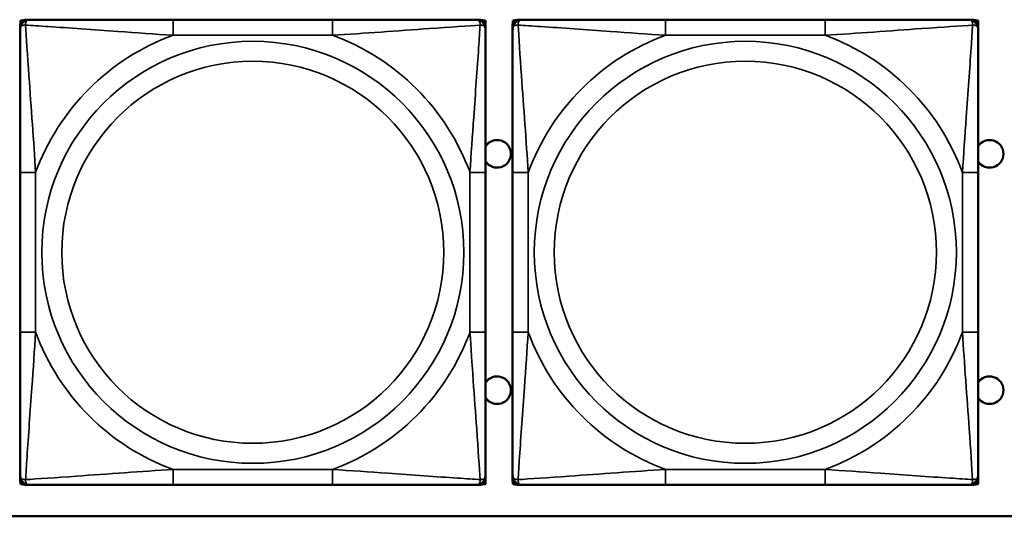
# Model space of a CAD drawing. Header units: inches. Extents: x 3.2 to 29.7, y 5.5 to 19.1.
# Tile 32 of 39: x 24 to 25.3, y 7.3 to 7.9. Entities that reach past the tile are written whole.
import ezdxf

# ---------------------------------------------------------------- set-up
doc = ezdxf.new("R2010")
doc.units = ezdxf.units.IN
doc.header["$MEASUREMENT"] = 0
doc.layers.add('Visible (ANSI)', color=7, linetype='Continuous', lineweight=50)
doc.layers.add('Visible Narrow (ANSI)', color=7, linetype='Continuous', lineweight=35)

msp = doc.modelspace()

# ---------------------------------------------------------------- linework, layer by layer
at = {"layer": 'Visible (ANSI)'}
for p, q in [((24.0422, 7.923), (24.0442, 7.923)), ((24.0422, 7.9201), (24.0422, 7.923)), ((24.0478, 7.9242), (24.0538, 7.9242)), ((24.4384, 7.9242), (24.2361, 7.9242)), ((24.6207, 7.9242), (24.6266, 7.9242)), ((24.6303, 7.923), (24.6326, 7.923)), ((24.6326, 7.923), (24.6326, 7.6966)), ((24.6672, 7.923), (24.6692, 7.923)), ((24.6672, 7.9201), (24.6672, 7.923)), ((24.6728, 7.9242), (24.6788, 7.9242)), ((25.0634, 7.9242), (24.8611, 7.9242)), ((25.2457, 7.9242), (25.2516, 7.9242)), ((25.2553, 7.923), (25.2576, 7.923)), ((25.2576, 7.923), (25.2576, 7.6966)), ((24.0419, 7.9124), (24.0419, 7.9183)), ((24.6325, 7.9183), (24.6325, 7.9124)), ((24.6669, 7.9124), (24.6669, 7.9183)), ((25.2575, 7.9183), (25.2575, 7.9124)), ((24.0419, 7.7301), (24.0419, 7.5278)), ((24.6325, 7.5278), (24.6325, 7.7301)), ((24.6669, 7.7301), (24.6669, 7.5278)), ((25.2575, 7.5278), (25.2575, 7.7301)), ((24.6325, 7.6966), (24.6326, 7.6966)), ((24.6326, 7.6966), (24.6326, 7.5391)), ((25.2575, 7.6966), (25.2576, 7.6966)), ((25.2576, 7.6966), (25.2576, 7.5391)), ((24.6326, 7.5391), (24.6325, 7.5391)), ((24.6326, 7.5391), (24.6326, 7.3347)), ((25.2576, 7.5391), (25.2575, 7.5391)), ((25.2576, 7.5391), (25.2576, 7.3347)), ((24.0419, 7.3396), (24.0419, 7.3455)), ((24.0422, 7.3347), (24.0422, 7.3378)), ((24.0446, 7.3347), (24.0422, 7.3347)), ((24.6326, 7.3347), (24.6299, 7.3347)), ((24.6325, 7.3455), (24.6325, 7.3396)), ((24.6669, 7.3396), (24.6669, 7.3455)), ((24.6672, 7.3347), (24.6672, 7.3378)), ((24.6696, 7.3347), (24.6672, 7.3347)), ((25.2576, 7.3347), (25.2549, 7.3347)), ((25.2575, 7.3455), (25.2575, 7.3396)), ((24.0538, 7.3337), (24.0478, 7.3337)), ((24.2361, 7.3337), (24.4384, 7.3337)), ((24.6266, 7.3337), (24.6207, 7.3337)), ((24.6788, 7.3337), (24.6728, 7.3337)), ((24.8611, 7.3337), (25.0634, 7.3337)), ((25.2516, 7.3337), (25.2457, 7.3337)), ((26.5422, 7.294), (22.7572, 7.294))]:
    msp.add_line(p, q, dxfattribs=at)
for centre, radius, start, end in [((24.0478, 7.9183), 0.00591, 90, 180), ((24.0538, 7.9124), 0.0118, 90, 180), ((24.6207, 7.9124), 0.0118, 0, 90), ((24.6266, 7.9183), 0.00591, 0, 90), ((24.6728, 7.9183), 0.00591, 90, 180), ((24.6788, 7.9124), 0.0118, 90, 180), ((25.2457, 7.9124), 0.0118, 0, 90), ((25.2516, 7.9183), 0.00591, 0, 90), ((24.6472, 7.754), 0.0175, 213.5649, 146.4351), ((25.2722, 7.754), 0.0175, 213.5649, 146.4351), ((24.6472, 7.454), 0.0175, 213.5649, 146.4351), ((25.2722, 7.454), 0.0175, 213.5649, 146.4351), ((24.0538, 7.3455), 0.0118, 180, 270), ((24.0478, 7.3396), 0.00591, 180, 270), ((24.6207, 7.3455), 0.0118, 270, 0), ((24.6266, 7.3396), 0.00591, 270, 0), ((24.6788, 7.3455), 0.0118, 180, 270), ((24.6728, 7.3396), 0.00591, 180, 270), ((25.2457, 7.3455), 0.0118, 270, 0), ((25.2516, 7.3396), 0.00591, 270, 0)]:
    msp.add_arc(centre, radius, start, end, dxfattribs=at)
for points, knots in [([(24.2361, 7.9242), (24.2124, 7.9242), (24.1884, 7.9242), (24.1651, 7.9242), (24.1344, 7.9242), (24.1035, 7.9242), (24.0803, 7.9242), (24.0682, 7.9242), (24.0586, 7.9242), (24.0538, 7.9242)], [0.2569537, 0.2569537, 0.2569537, 0.2569537, 0.4371919, 0.4371919, 0.4371919, 0.6739428, 0.6739428, 0.6739428, 0.7963818, 0.7963818, 0.7963818, 0.7963818]), ([(24.6207, 7.9242), (24.6149, 7.9242), (24.6025, 7.9242), (24.5872, 7.9242), (24.5638, 7.9242), (24.5347, 7.9242), (24.5056, 7.9242), (24.4834, 7.9242), (24.4608, 7.9242), (24.4384, 7.9242)], [-0.7968224, -0.7968224, -0.7968224, -0.7968224, -0.6514613, -0.6514613, -0.6514613, -0.427691, -0.427691, -0.427691, -0.2569517, -0.2569517, -0.2569517, -0.2569517]), ([(24.8611, 7.9242), (24.8374, 7.9242), (24.8134, 7.9242), (24.7901, 7.9242), (24.7594, 7.9242), (24.7285, 7.9242), (24.7053, 7.9242), (24.6932, 7.9242), (24.6836, 7.9242), (24.6788, 7.9242)], [0.2569537, 0.2569537, 0.2569537, 0.2569537, 0.4371919, 0.4371919, 0.4371919, 0.6739428, 0.6739428, 0.6739428, 0.7963818, 0.7963818, 0.7963818, 0.7963818]), ([(25.2457, 7.9242), (25.2399, 7.9242), (25.2275, 7.9242), (25.2122, 7.9242), (25.1888, 7.9242), (25.1597, 7.9242), (25.1306, 7.9242), (25.1084, 7.9242), (25.0858, 7.9242), (25.0634, 7.9242)], [-0.7968224, -0.7968224, -0.7968224, -0.7968224, -0.6514613, -0.6514613, -0.6514613, -0.427691, -0.427691, -0.427691, -0.2569517, -0.2569517, -0.2569517, -0.2569517]), ([(24.0419, 7.9124), (24.0419, 7.9067), (24.0419, 7.8942), (24.0419, 7.879), (24.0419, 7.8555), (24.0419, 7.8264), (24.0419, 7.7973), (24.0419, 7.7752), (24.0419, 7.7525), (24.0419, 7.7301)], [-0.7968224, -0.7968224, -0.7968224, -0.7968224, -0.6514613, -0.6514613, -0.6514613, -0.427691, -0.427691, -0.427691, -0.2569517, -0.2569517, -0.2569517, -0.2569517]), ([(24.6325, 7.7301), (24.6325, 7.7538), (24.6325, 7.7778), (24.6325, 7.8011), (24.6325, 7.8318), (24.6325, 7.8627), (24.6325, 7.8859), (24.6325, 7.8979), (24.6325, 7.9076), (24.6325, 7.9124)], [0.2569537, 0.2569537, 0.2569537, 0.2569537, 0.4371919, 0.4371919, 0.4371919, 0.6739428, 0.6739428, 0.6739428, 0.7963818, 0.7963818, 0.7963818, 0.7963818]), ([(24.6669, 7.9124), (24.6669, 7.9067), (24.6669, 7.8942), (24.6669, 7.879), (24.6669, 7.8555), (24.6669, 7.8264), (24.6669, 7.7973), (24.6669, 7.7752), (24.6669, 7.7525), (24.6669, 7.7301)], [-0.7968224, -0.7968224, -0.7968224, -0.7968224, -0.6514613, -0.6514613, -0.6514613, -0.427691, -0.427691, -0.427691, -0.2569517, -0.2569517, -0.2569517, -0.2569517]), ([(25.2575, 7.7301), (25.2575, 7.7538), (25.2575, 7.7778), (25.2575, 7.8011), (25.2575, 7.8318), (25.2575, 7.8627), (25.2575, 7.8859), (25.2575, 7.8979), (25.2575, 7.9076), (25.2575, 7.9124)], [0.2569537, 0.2569537, 0.2569537, 0.2569537, 0.4371919, 0.4371919, 0.4371919, 0.6739428, 0.6739428, 0.6739428, 0.7963818, 0.7963818, 0.7963818, 0.7963818]), ([(24.0419, 7.5278), (24.0419, 7.5041), (24.0419, 7.4802), (24.0419, 7.4568), (24.0419, 7.4261), (24.0419, 7.3952), (24.0419, 7.372), (24.0419, 7.36), (24.0419, 7.3503), (24.0419, 7.3455)], [0.2569537, 0.2569537, 0.2569537, 0.2569537, 0.4371919, 0.4371919, 0.4371919, 0.6739428, 0.6739428, 0.6739428, 0.7963818, 0.7963818, 0.7963818, 0.7963818]), ([(24.6325, 7.3455), (24.6325, 7.3512), (24.6325, 7.3637), (24.6325, 7.3789), (24.6325, 7.4024), (24.6325, 7.4315), (24.6325, 7.4606), (24.6325, 7.4827), (24.6325, 7.5054), (24.6325, 7.5278)], [-0.7968224, -0.7968224, -0.7968224, -0.7968224, -0.6514613, -0.6514613, -0.6514613, -0.427691, -0.427691, -0.427691, -0.2569517, -0.2569517, -0.2569517, -0.2569517]), ([(24.6669, 7.5278), (24.6669, 7.5041), (24.6669, 7.4802), (24.6669, 7.4568), (24.6669, 7.4261), (24.6669, 7.3952), (24.6669, 7.372), (24.6669, 7.36), (24.6669, 7.3503), (24.6669, 7.3455)], [0.2569537, 0.2569537, 0.2569537, 0.2569537, 0.4371919, 0.4371919, 0.4371919, 0.6739428, 0.6739428, 0.6739428, 0.7963818, 0.7963818, 0.7963818, 0.7963818]), ([(25.2575, 7.3455), (25.2575, 7.3512), (25.2575, 7.3637), (25.2575, 7.3789), (25.2575, 7.4024), (25.2575, 7.4315), (25.2575, 7.4606), (25.2575, 7.4827), (25.2575, 7.5054), (25.2575, 7.5278)], [-0.7968224, -0.7968224, -0.7968224, -0.7968224, -0.6514613, -0.6514613, -0.6514613, -0.427691, -0.427691, -0.427691, -0.2569517, -0.2569517, -0.2569517, -0.2569517]), ([(24.0538, 7.3337), (24.0595, 7.3337), (24.072, 7.3337), (24.0872, 7.3337), (24.1106, 7.3337), (24.1397, 7.3337), (24.1688, 7.3337), (24.191, 7.3337), (24.2137, 7.3337), (24.2361, 7.3337)], [-0.7968224, -0.7968224, -0.7968224, -0.7968224, -0.6514613, -0.6514613, -0.6514613, -0.427691, -0.427691, -0.427691, -0.2569517, -0.2569517, -0.2569517, -0.2569517]), ([(24.4384, 7.3337), (24.462, 7.3337), (24.486, 7.3337), (24.5094, 7.3337), (24.5401, 7.3337), (24.5709, 7.3337), (24.5942, 7.3337), (24.6062, 7.3337), (24.6158, 7.3337), (24.6207, 7.3337)], [0.2569537, 0.2569537, 0.2569537, 0.2569537, 0.4371919, 0.4371919, 0.4371919, 0.6739428, 0.6739428, 0.6739428, 0.7963818, 0.7963818, 0.7963818, 0.7963818]), ([(24.6788, 7.3337), (24.6845, 7.3337), (24.697, 7.3337), (24.7122, 7.3337), (24.7356, 7.3337), (24.7647, 7.3337), (24.7938, 7.3337), (24.816, 7.3337), (24.8387, 7.3337), (24.8611, 7.3337)], [-0.7968224, -0.7968224, -0.7968224, -0.7968224, -0.6514613, -0.6514613, -0.6514613, -0.427691, -0.427691, -0.427691, -0.2569517, -0.2569517, -0.2569517, -0.2569517]), ([(25.0634, 7.3337), (25.087, 7.3337), (25.111, 7.3337), (25.1344, 7.3337), (25.1651, 7.3337), (25.1959, 7.3337), (25.2192, 7.3337), (25.2312, 7.3337), (25.2408, 7.3337), (25.2457, 7.3337)], [0.2569537, 0.2569537, 0.2569537, 0.2569537, 0.4371919, 0.4371919, 0.4371919, 0.6739428, 0.6739428, 0.6739428, 0.7963818, 0.7963818, 0.7963818, 0.7963818])]:
    msp.add_open_spline(points, degree=3, knots=knots, dxfattribs=at)
at = {"layer": 'Visible Narrow (ANSI)'}
for p, q in [((24.2361, 7.9242), (24.2361, 7.9045)), ((24.4384, 7.9242), (24.4384, 7.9045)), ((24.8611, 7.9242), (24.8611, 7.9045)), ((25.0634, 7.9242), (25.0634, 7.9045)), ((24.2361, 7.9045), (24.4384, 7.9045)), ((24.8611, 7.9045), (25.0634, 7.9045)), ((24.0419, 7.7301), (24.0616, 7.7301)), ((24.0616, 7.5278), (24.0616, 7.7301)), ((24.6128, 7.7301), (24.6128, 7.5278)), ((24.6325, 7.7301), (24.6128, 7.7301)), ((24.6669, 7.7301), (24.6866, 7.7301)), ((24.6866, 7.5278), (24.6866, 7.7301)), ((25.2378, 7.7301), (25.2378, 7.5278)), ((25.2575, 7.7301), (25.2378, 7.7301)), ((24.0419, 7.5278), (24.0616, 7.5278)), ((24.6325, 7.5278), (24.6128, 7.5278)), ((24.6669, 7.5278), (24.6866, 7.5278)), ((25.2575, 7.5278), (25.2378, 7.5278)), ((24.4384, 7.3534), (24.2361, 7.3534)), ((24.2361, 7.3337), (24.2361, 7.3534)), ((24.4384, 7.3337), (24.4384, 7.3534)), ((25.0634, 7.3534), (24.8611, 7.3534)), ((24.8611, 7.3337), (24.8611, 7.3534)), ((25.0634, 7.3337), (25.0634, 7.3534))]:
    msp.add_line(p, q, dxfattribs=at)
for centre, radius in [((24.3372, 7.629), 0.2678), ((24.9622, 7.629), 0.2678), ((24.3372, 7.629), 0.2424), ((24.9622, 7.629), 0.2424)]:
    msp.add_circle(centre, radius, dxfattribs=at)
for centre, start, end in [((24.3372, 7.629), 110.1547, 159.8453), ((24.3372, 7.629), 20.1547, 69.8453), ((24.9622, 7.629), 110.1547, 159.8453), ((24.9622, 7.629), 20.1547, 69.8453), ((24.3372, 7.629), 200.1547, 249.8453), ((24.3372, 7.629), 290.1547, 339.8453), ((24.9622, 7.629), 200.1547, 249.8453), ((24.9622, 7.629), 290.1547, 339.8453)]:
    msp.add_arc(centre, 0.2936, start, end, dxfattribs=at)
for points, knots in [([(24.0488, 7.9174), (24.0488, 7.9182), (24.0488, 7.919), (24.0491, 7.9204), (24.0493, 7.9211), (24.0497, 7.922), (24.0499, 7.9223), (24.0502, 7.9227), (24.0503, 7.9229), (24.0507, 7.9232), (24.0509, 7.9233), (24.0514, 7.9237), (24.0518, 7.9239), (24.0527, 7.9242), (24.0532, 7.9242), (24.0538, 7.9242)], [-0.00023197, -0.00023197, -0.00023197, -0.00023197, 0.00913095, 0.00913095, 0.01983142, 0.01983142, 0.02651922, 0.02651922, 0.02986312, 0.02986312, 0.03521335, 0.03521335, 0.04377373, 0.04377373, 0.0532704, 0.0532704, 0.0532704, 0.0532704]), ([(24.6207, 7.9242), (24.6212, 7.9242), (24.6217, 7.9242), (24.6226, 7.9239), (24.623, 7.9237), (24.6236, 7.9233), (24.6238, 7.9232), (24.6241, 7.9229), (24.6242, 7.9227), (24.6245, 7.9223), (24.6247, 7.922), (24.6252, 7.9211), (24.6254, 7.9204), (24.6256, 7.919), (24.6257, 7.9182), (24.6256, 7.9174)], [-0.0532704, -0.0532704, -0.0532704, -0.0532704, -0.04377373, -0.04377373, -0.03521335, -0.03521335, -0.02986312, -0.02986312, -0.02651922, -0.02651922, -0.01983142, -0.01983142, -0.00913095, -0.00913095, 0.00023197, 0.00023197, 0.00023197, 0.00023197]), ([(24.6738, 7.9174), (24.6738, 7.9182), (24.6738, 7.919), (24.6741, 7.9204), (24.6743, 7.9211), (24.6747, 7.922), (24.6749, 7.9223), (24.6752, 7.9227), (24.6753, 7.9229), (24.6757, 7.9232), (24.6759, 7.9233), (24.6764, 7.9237), (24.6768, 7.9239), (24.6777, 7.9242), (24.6782, 7.9242), (24.6788, 7.9242)], [-0.00023197, -0.00023197, -0.00023197, -0.00023197, 0.00913095, 0.00913095, 0.01983142, 0.01983142, 0.02651922, 0.02651922, 0.02986312, 0.02986312, 0.03521335, 0.03521335, 0.04377373, 0.04377373, 0.0532704, 0.0532704, 0.0532704, 0.0532704]), ([(25.2457, 7.9242), (25.2462, 7.9242), (25.2467, 7.9242), (25.2476, 7.9239), (25.248, 7.9237), (25.2486, 7.9233), (25.2488, 7.9232), (25.2491, 7.9229), (25.2492, 7.9227), (25.2495, 7.9223), (25.2497, 7.922), (25.2502, 7.9211), (25.2504, 7.9204), (25.2506, 7.919), (25.2507, 7.9182), (25.2506, 7.9174)], [-0.0532704, -0.0532704, -0.0532704, -0.0532704, -0.04377373, -0.04377373, -0.03521335, -0.03521335, -0.02986312, -0.02986312, -0.02651922, -0.02651922, -0.01983142, -0.01983142, -0.00913095, -0.00913095, 0.00023197, 0.00023197, 0.00023197, 0.00023197]), ([(24.0419, 7.9124), (24.0419, 7.913), (24.042, 7.9135), (24.0423, 7.9143), (24.0424, 7.9147), (24.0428, 7.9153), (24.043, 7.9155), (24.0433, 7.9158), (24.0434, 7.9159), (24.0439, 7.9163), (24.0442, 7.9165), (24.0451, 7.9169), (24.0458, 7.9171), (24.0472, 7.9173), (24.048, 7.9174), (24.0488, 7.9174)], [-0.0532704, -0.0532704, -0.0532704, -0.0532704, -0.04377373, -0.04377373, -0.03521335, -0.03521335, -0.02986312, -0.02986312, -0.02651922, -0.02651922, -0.01983142, -0.01983142, -0.00913095, -0.00913095, 0.00023197, 0.00023197, 0.00023197, 0.00023197]), ([(24.0616, 7.7301), (24.0592, 7.7706), (24.0559, 7.8129), (24.0513, 7.8786), (24.0497, 7.903), (24.0488, 7.9174)], [0.2569517, 0.2569517, 0.2569517, 0.2569517, 0.5559983, 0.5559983, 0.7482818, 0.7482818, 0.7482818, 0.7482818]), ([(24.0488, 7.9174), (24.0564, 7.9169), (24.0665, 7.9162), (24.1035, 7.9138), (24.1352, 7.9115), (24.1895, 7.9076), (24.2127, 7.906), (24.2361, 7.9045)], [-0.7478145, -0.7478145, -0.7478145, -0.7478145, -0.6493253, -0.6493253, -0.427691, -0.427691, -0.2569537, -0.2569537, -0.2569537, -0.2569537]), ([(24.4384, 7.9045), (24.4788, 7.9069), (24.5212, 7.9102), (24.5869, 7.9148), (24.6113, 7.9165), (24.6256, 7.9174)], [0.2569517, 0.2569517, 0.2569517, 0.2569517, 0.5559983, 0.5559983, 0.7482818, 0.7482818, 0.7482818, 0.7482818]), ([(24.6256, 7.9174), (24.6252, 7.9097), (24.6245, 7.8997), (24.622, 7.8627), (24.6197, 7.831), (24.6159, 7.7767), (24.6142, 7.7535), (24.6128, 7.7301)], [-0.7478145, -0.7478145, -0.7478145, -0.7478145, -0.6493253, -0.6493253, -0.427691, -0.427691, -0.2569537, -0.2569537, -0.2569537, -0.2569537]), ([(24.6256, 7.9174), (24.6265, 7.9174), (24.6272, 7.9173), (24.6287, 7.9171), (24.6293, 7.9169), (24.6303, 7.9165), (24.6306, 7.9163), (24.631, 7.9159), (24.6311, 7.9158), (24.6314, 7.9155), (24.6316, 7.9153), (24.632, 7.9147), (24.6322, 7.9143), (24.6324, 7.9135), (24.6325, 7.913), (24.6325, 7.9124)], [-0.00023197, -0.00023197, -0.00023197, -0.00023197, 0.00913095, 0.00913095, 0.01983142, 0.01983142, 0.02651922, 0.02651922, 0.02986312, 0.02986312, 0.03521335, 0.03521335, 0.04377373, 0.04377373, 0.0532704, 0.0532704, 0.0532704, 0.0532704]), ([(24.6669, 7.9124), (24.6669, 7.913), (24.667, 7.9135), (24.6673, 7.9143), (24.6674, 7.9147), (24.6678, 7.9153), (24.668, 7.9155), (24.6683, 7.9158), (24.6684, 7.9159), (24.6689, 7.9163), (24.6692, 7.9165), (24.6701, 7.9169), (24.6708, 7.9171), (24.6722, 7.9173), (24.673, 7.9174), (24.6738, 7.9174)], [-0.0532704, -0.0532704, -0.0532704, -0.0532704, -0.04377373, -0.04377373, -0.03521335, -0.03521335, -0.02986312, -0.02986312, -0.02651922, -0.02651922, -0.01983142, -0.01983142, -0.00913095, -0.00913095, 0.00023197, 0.00023197, 0.00023197, 0.00023197]), ([(24.6866, 7.7301), (24.6842, 7.7706), (24.6809, 7.8129), (24.6763, 7.8786), (24.6747, 7.903), (24.6738, 7.9174)], [0.2569517, 0.2569517, 0.2569517, 0.2569517, 0.5559983, 0.5559983, 0.7482818, 0.7482818, 0.7482818, 0.7482818]), ([(24.6738, 7.9174), (24.6814, 7.9169), (24.6915, 7.9162), (24.7285, 7.9138), (24.7602, 7.9115), (24.8145, 7.9076), (24.8377, 7.906), (24.8611, 7.9045)], [-0.7478145, -0.7478145, -0.7478145, -0.7478145, -0.6493253, -0.6493253, -0.427691, -0.427691, -0.2569537, -0.2569537, -0.2569537, -0.2569537]), ([(25.0634, 7.9045), (25.1038, 7.9069), (25.1462, 7.9102), (25.2119, 7.9148), (25.2363, 7.9165), (25.2506, 7.9174)], [0.2569517, 0.2569517, 0.2569517, 0.2569517, 0.5559983, 0.5559983, 0.7482818, 0.7482818, 0.7482818, 0.7482818]), ([(25.2506, 7.9174), (25.2502, 7.9097), (25.2495, 7.8997), (25.247, 7.8627), (25.2447, 7.831), (25.2409, 7.7767), (25.2392, 7.7535), (25.2378, 7.7301)], [-0.7478145, -0.7478145, -0.7478145, -0.7478145, -0.6493253, -0.6493253, -0.427691, -0.427691, -0.2569537, -0.2569537, -0.2569537, -0.2569537]), ([(25.2506, 7.9174), (25.2515, 7.9174), (25.2522, 7.9173), (25.2537, 7.9171), (25.2543, 7.9169), (25.2553, 7.9165), (25.2556, 7.9163), (25.256, 7.9159), (25.2561, 7.9158), (25.2564, 7.9155), (25.2566, 7.9153), (25.257, 7.9147), (25.2572, 7.9143), (25.2574, 7.9135), (25.2575, 7.913), (25.2575, 7.9124)], [-0.00023197, -0.00023197, -0.00023197, -0.00023197, 0.00913095, 0.00913095, 0.01983142, 0.01983142, 0.02651922, 0.02651922, 0.02986312, 0.02986312, 0.03521335, 0.03521335, 0.04377373, 0.04377373, 0.0532704, 0.0532704, 0.0532704, 0.0532704]), ([(24.0488, 7.3405), (24.0493, 7.3482), (24.0499, 7.3582), (24.0524, 7.3952), (24.0547, 7.427), (24.0586, 7.4812), (24.0602, 7.5044), (24.0616, 7.5278)], [-0.7478145, -0.7478145, -0.7478145, -0.7478145, -0.6493253, -0.6493253, -0.427691, -0.427691, -0.2569537, -0.2569537, -0.2569537, -0.2569537]), ([(24.6128, 7.5278), (24.6152, 7.4873), (24.6185, 7.445), (24.6231, 7.3793), (24.6247, 7.3549), (24.6256, 7.3405)], [0.2569517, 0.2569517, 0.2569517, 0.2569517, 0.5559983, 0.5559983, 0.7482818, 0.7482818, 0.7482818, 0.7482818]), ([(24.6738, 7.3405), (24.6743, 7.3482), (24.6749, 7.3582), (24.6774, 7.3952), (24.6797, 7.427), (24.6836, 7.4812), (24.6852, 7.5044), (24.6866, 7.5278)], [-0.7478145, -0.7478145, -0.7478145, -0.7478145, -0.6493253, -0.6493253, -0.427691, -0.427691, -0.2569537, -0.2569537, -0.2569537, -0.2569537]), ([(25.2378, 7.5278), (25.2402, 7.4873), (25.2435, 7.445), (25.2481, 7.3793), (25.2497, 7.3549), (25.2506, 7.3405)], [0.2569517, 0.2569517, 0.2569517, 0.2569517, 0.5559983, 0.5559983, 0.7482818, 0.7482818, 0.7482818, 0.7482818]), ([(24.2361, 7.3534), (24.1956, 7.351), (24.1532, 7.3477), (24.0876, 7.3431), (24.0631, 7.3414), (24.0488, 7.3405)], [0.2569517, 0.2569517, 0.2569517, 0.2569517, 0.5559983, 0.5559983, 0.7482818, 0.7482818, 0.7482818, 0.7482818]), ([(24.6256, 7.3405), (24.618, 7.341), (24.608, 7.3417), (24.5709, 7.3441), (24.5392, 7.3464), (24.485, 7.3503), (24.4617, 7.352), (24.4384, 7.3534)], [-0.7478145, -0.7478145, -0.7478145, -0.7478145, -0.6493253, -0.6493253, -0.427691, -0.427691, -0.2569537, -0.2569537, -0.2569537, -0.2569537]), ([(24.8611, 7.3534), (24.8206, 7.351), (24.7782, 7.3477), (24.7126, 7.3431), (24.6881, 7.3414), (24.6738, 7.3405)], [0.2569517, 0.2569517, 0.2569517, 0.2569517, 0.5559983, 0.5559983, 0.7482818, 0.7482818, 0.7482818, 0.7482818]), ([(25.2506, 7.3405), (25.243, 7.341), (25.233, 7.3417), (25.1959, 7.3441), (25.1642, 7.3464), (25.11, 7.3503), (25.0867, 7.352), (25.0634, 7.3534)], [-0.7478145, -0.7478145, -0.7478145, -0.7478145, -0.6493253, -0.6493253, -0.427691, -0.427691, -0.2569537, -0.2569537, -0.2569537, -0.2569537]), ([(24.0488, 7.3405), (24.048, 7.3405), (24.0472, 7.3406), (24.0458, 7.3408), (24.0451, 7.341), (24.0442, 7.3414), (24.0439, 7.3416), (24.0434, 7.342), (24.0433, 7.3421), (24.043, 7.3424), (24.0428, 7.3426), (24.0424, 7.3432), (24.0423, 7.3436), (24.042, 7.3445), (24.0419, 7.345), (24.0419, 7.3455)], [-0.00023197, -0.00023197, -0.00023197, -0.00023197, 0.00913095, 0.00913095, 0.01983142, 0.01983142, 0.02651922, 0.02651922, 0.02986312, 0.02986312, 0.03521335, 0.03521335, 0.04377373, 0.04377373, 0.0532704, 0.0532704, 0.0532704, 0.0532704]), ([(24.0538, 7.3337), (24.0532, 7.3337), (24.0527, 7.3337), (24.0518, 7.334), (24.0514, 7.3342), (24.0509, 7.3346), (24.0507, 7.3347), (24.0503, 7.335), (24.0502, 7.3352), (24.0499, 7.3356), (24.0497, 7.3359), (24.0493, 7.3368), (24.0491, 7.3375), (24.0488, 7.3389), (24.0488, 7.3397), (24.0488, 7.3405)], [-0.0532704, -0.0532704, -0.0532704, -0.0532704, -0.04377373, -0.04377373, -0.03521335, -0.03521335, -0.02986312, -0.02986312, -0.02651922, -0.02651922, -0.01983142, -0.01983142, -0.00913095, -0.00913095, 0.00023197, 0.00023197, 0.00023197, 0.00023197]), ([(24.6256, 7.3405), (24.6257, 7.3397), (24.6256, 7.3389), (24.6254, 7.3375), (24.6252, 7.3368), (24.6247, 7.3359), (24.6245, 7.3356), (24.6242, 7.3352), (24.6241, 7.335), (24.6238, 7.3347), (24.6236, 7.3346), (24.623, 7.3342), (24.6226, 7.334), (24.6217, 7.3337), (24.6212, 7.3337), (24.6207, 7.3337)], [-0.00023197, -0.00023197, -0.00023197, -0.00023197, 0.00913095, 0.00913095, 0.01983142, 0.01983142, 0.02651922, 0.02651922, 0.02986312, 0.02986312, 0.03521335, 0.03521335, 0.04377373, 0.04377373, 0.0532704, 0.0532704, 0.0532704, 0.0532704]), ([(24.6325, 7.3455), (24.6325, 7.345), (24.6324, 7.3445), (24.6322, 7.3436), (24.632, 7.3432), (24.6316, 7.3426), (24.6314, 7.3424), (24.6311, 7.3421), (24.631, 7.342), (24.6306, 7.3416), (24.6303, 7.3414), (24.6293, 7.341), (24.6287, 7.3408), (24.6272, 7.3406), (24.6265, 7.3405), (24.6256, 7.3405)], [-0.0532704, -0.0532704, -0.0532704, -0.0532704, -0.04377373, -0.04377373, -0.03521335, -0.03521335, -0.02986312, -0.02986312, -0.02651922, -0.02651922, -0.01983142, -0.01983142, -0.00913095, -0.00913095, 0.00023197, 0.00023197, 0.00023197, 0.00023197]), ([(24.6738, 7.3405), (24.673, 7.3405), (24.6722, 7.3406), (24.6708, 7.3408), (24.6701, 7.341), (24.6692, 7.3414), (24.6689, 7.3416), (24.6684, 7.342), (24.6683, 7.3421), (24.668, 7.3424), (24.6678, 7.3426), (24.6674, 7.3432), (24.6673, 7.3436), (24.667, 7.3445), (24.6669, 7.345), (24.6669, 7.3455)], [-0.00023197, -0.00023197, -0.00023197, -0.00023197, 0.00913095, 0.00913095, 0.01983142, 0.01983142, 0.02651922, 0.02651922, 0.02986312, 0.02986312, 0.03521335, 0.03521335, 0.04377373, 0.04377373, 0.0532704, 0.0532704, 0.0532704, 0.0532704]), ([(24.6788, 7.3337), (24.6782, 7.3337), (24.6777, 7.3337), (24.6768, 7.334), (24.6764, 7.3342), (24.6759, 7.3346), (24.6757, 7.3347), (24.6753, 7.335), (24.6752, 7.3352), (24.6749, 7.3356), (24.6747, 7.3359), (24.6743, 7.3368), (24.6741, 7.3375), (24.6738, 7.3389), (24.6738, 7.3397), (24.6738, 7.3405)], [-0.0532704, -0.0532704, -0.0532704, -0.0532704, -0.04377373, -0.04377373, -0.03521335, -0.03521335, -0.02986312, -0.02986312, -0.02651922, -0.02651922, -0.01983142, -0.01983142, -0.00913095, -0.00913095, 0.00023197, 0.00023197, 0.00023197, 0.00023197]), ([(25.2506, 7.3405), (25.2507, 7.3397), (25.2506, 7.3389), (25.2504, 7.3375), (25.2502, 7.3368), (25.2497, 7.3359), (25.2495, 7.3356), (25.2492, 7.3352), (25.2491, 7.335), (25.2488, 7.3347), (25.2486, 7.3346), (25.248, 7.3342), (25.2476, 7.334), (25.2467, 7.3337), (25.2462, 7.3337), (25.2457, 7.3337)], [-0.00023197, -0.00023197, -0.00023197, -0.00023197, 0.00913095, 0.00913095, 0.01983142, 0.01983142, 0.02651922, 0.02651922, 0.02986312, 0.02986312, 0.03521335, 0.03521335, 0.04377373, 0.04377373, 0.0532704, 0.0532704, 0.0532704, 0.0532704]), ([(25.2575, 7.3455), (25.2575, 7.345), (25.2574, 7.3445), (25.2572, 7.3436), (25.257, 7.3432), (25.2566, 7.3426), (25.2564, 7.3424), (25.2561, 7.3421), (25.256, 7.342), (25.2556, 7.3416), (25.2553, 7.3414), (25.2543, 7.341), (25.2537, 7.3408), (25.2522, 7.3406), (25.2515, 7.3405), (25.2506, 7.3405)], [-0.0532704, -0.0532704, -0.0532704, -0.0532704, -0.04377373, -0.04377373, -0.03521335, -0.03521335, -0.02986312, -0.02986312, -0.02651922, -0.02651922, -0.01983142, -0.01983142, -0.00913095, -0.00913095, 0.00023197, 0.00023197, 0.00023197, 0.00023197])]:
    msp.add_open_spline(points, degree=3, knots=knots, dxfattribs=at)

doc.saveas('drawing.dxf')
